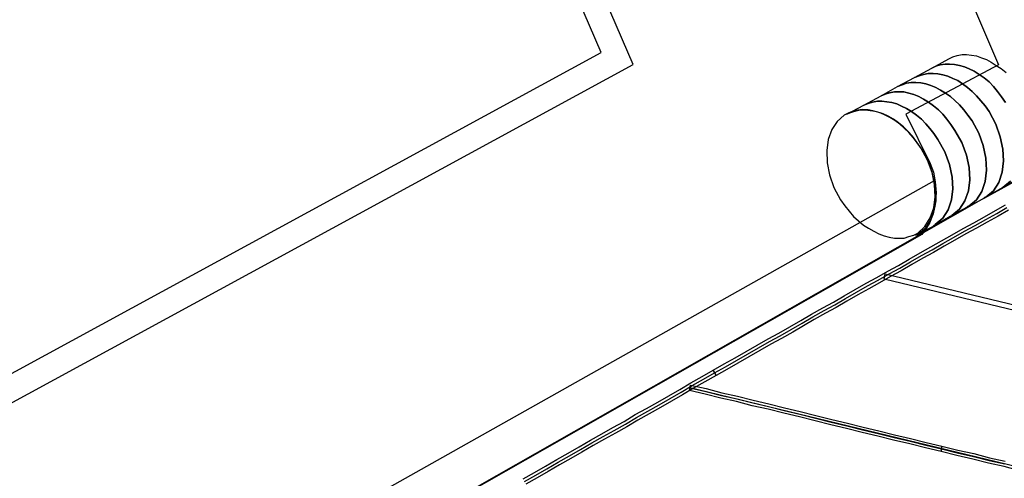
# Model space of a CAD drawing. Extents: x 0 to 414, y 0 to 285.
# Tile 14 of 22: x 166.63 to 175.11, y 142.44 to 146.4. Entities that reach past the tile are written whole.
import ezdxf

# ---------------------------------------------------------------- set-up
doc = ezdxf.new("R2010")
doc.units = 0
doc.header["$MEASUREMENT"] = 0
doc.layers.get('0').update_dxf_attribs({"linetype": 'CONTINUOUS'})

msp = doc.modelspace()

# ---------------------------------------------------------------- linework, layer by layer
at = {"color": 3}
for points in [[(169.9925, 157.8334), (175.0627, 146.0079), (174.2628, 145.5828), (174.4753, 145.1577), (174.5024, 145.0843), (174.5178, 144.9993), (174.5256, 144.9065), (174.5178, 144.8138), (174.4985, 144.7249), (174.4676, 144.6437), (174.4212, 144.5781), (174.3633, 144.5278), (162.6692, 137.877), (162.6692, 137.877)], [(163.6199, 141.498), (171.9131, 146.0118), (168.01, 155.0471), (159.6007, 151.1478), (163.6199, 141.498), (163.6199, 141.498)], [(163.5503, 141.7144), (171.6388, 146.1161), (167.8322, 154.9273), (159.6317, 151.1246), (163.5503, 141.7144), (163.5503, 141.7144)], [(175.1246, 145.6833), (175.0898, 145.7335), (175.055, 145.7799), (175.0202, 145.8224), (174.9816, 145.8611), (174.9391, 145.8959), (174.8966, 145.9268), (174.8541, 145.9538), (174.8115, 145.9731), (174.769, 145.9925), (174.7265, 146.0041), (174.684, 146.0118), (174.6415, 146.0157), (174.6029, 146.0157), (174.5604, 146.0079), (174.5217, 145.9963), (174.4869, 145.9809), (174.6338, 146.062), (174.6686, 146.0775), (174.7072, 146.0891), (174.7497, 146.0968), (174.7884, 146.0968), (174.8309, 146.0929), (174.8734, 146.0852), (174.9159, 146.0698), (174.9584, 146.0543), (175.0009, 146.0311), (175.0434, 146.0041), (175.0859, 145.977), (175.1284, 145.9422)], [(174.9352, 144.8563), (174.9391, 144.8602), (174.9429, 144.864), (174.9507, 144.864), (174.9545, 144.8679), (175.0202, 144.922), (175.0666, 144.9954), (175.0937, 145.0843), (175.1053, 145.1809), (175.1014, 145.2814), (175.0782, 145.3896), (175.0396, 145.4978), (174.9816, 145.606), (174.9468, 145.6563), (174.912, 145.6988), (174.8734, 145.7413), (174.8347, 145.7799), (174.7961, 145.8147), (174.7536, 145.8456), (174.7111, 145.8727), (174.6686, 145.892), (174.6261, 145.9113), (174.5835, 145.9229), (174.541, 145.9306), (174.4985, 145.9345), (174.456, 145.9345), (174.4174, 145.9268), (174.3787, 145.9152), (174.3401, 145.8997), (174.4869, 145.9809), (174.5217, 145.9963), (174.5604, 146.0079), (174.6029, 146.0157), (174.6415, 146.0157), (174.684, 146.0118), (174.7265, 146.0041), (174.769, 145.9925), (174.8115, 145.9731), (174.8541, 145.9538), (174.8966, 145.9268), (174.9391, 145.8959), (174.9816, 145.8611), (175.0202, 145.8224), (175.055, 145.7799), (175.0898, 145.7335), (175.1246, 145.6833)], [(174.7884, 144.779), (174.7922, 144.7829), (174.7961, 144.7867), (174.8038, 144.7867), (174.8077, 144.7906), (174.8734, 144.8447), (174.9198, 144.9181), (174.9468, 145.0032), (174.9584, 145.0998), (174.9545, 145.2041), (174.9313, 145.3123), (174.8927, 145.4205), (174.8347, 145.5249), (174.8, 145.5751), (174.7652, 145.6215), (174.7265, 145.664), (174.6879, 145.7026), (174.6492, 145.7374), (174.6067, 145.7645), (174.5642, 145.7915), (174.5217, 145.8147), (174.4792, 145.8302), (174.4367, 145.8456), (174.3942, 145.8533), (174.3517, 145.8572), (174.3092, 145.8572), (174.2705, 145.8495), (174.2319, 145.8379), (174.1932, 145.8224), (174.3401, 145.8997), (174.3787, 145.9152), (174.4174, 145.9268), (174.456, 145.9345), (174.4985, 145.9345), (174.541, 145.9306), (174.5835, 145.9229), (174.6261, 145.9113), (174.6686, 145.892), (174.7111, 145.8727), (174.7536, 145.8456), (174.7961, 145.8147), (174.8347, 145.7799), (174.8734, 145.7413), (174.912, 145.6988), (174.9468, 145.6563), (174.9816, 145.606), (175.0396, 145.4978), (175.0782, 145.3896), (175.1014, 145.2814), (175.1053, 145.1809), (175.0937, 145.0843), (175.0666, 144.9954), (175.0202, 144.922), (174.9545, 144.8679), (174.9507, 144.864), (174.9429, 144.864), (174.9391, 144.8602), (174.9352, 144.8563), (174.7884, 144.779), (174.7884, 144.779)], [(174.6454, 144.7017), (174.6492, 144.7056), (174.6531, 144.7056), (174.657, 144.7056), (174.6608, 144.7094), (174.7265, 144.7635), (174.7729, 144.837), (174.8038, 144.922), (174.8154, 145.0186), (174.8115, 145.123), (174.7884, 145.2312), (174.7459, 145.3394), (174.6879, 145.4437), (174.6531, 145.4939), (174.6183, 145.5403), (174.5835, 145.5828), (174.5449, 145.6215), (174.5024, 145.6563), (174.4599, 145.6872), (174.4174, 145.7142), (174.3749, 145.7374), (174.3323, 145.7529), (174.2898, 145.7645), (174.2473, 145.7761), (174.2048, 145.7761), (174.1662, 145.7761), (174.1237, 145.7683), (174.085, 145.7567), (174.0502, 145.7413), (174.1932, 145.8224), (174.2319, 145.8379), (174.2705, 145.8495), (174.3092, 145.8572), (174.3517, 145.8572), (174.3942, 145.8533), (174.4367, 145.8456), (174.4792, 145.8302), (174.5217, 145.8147), (174.5642, 145.7915), (174.6067, 145.7645), (174.6492, 145.7374), (174.6879, 145.7026), (174.7265, 145.664), (174.7652, 145.6215), (174.8, 145.5751), (174.8347, 145.5249), (174.8927, 145.4205), (174.9313, 145.3123), (174.9545, 145.2041), (174.9584, 145.0998), (174.9468, 145.0032), (174.9198, 144.9181), (174.8734, 144.8447), (174.8077, 144.7906), (174.8038, 144.7867), (174.7961, 144.7867), (174.7922, 144.7829), (174.7884, 144.779), (174.6454, 144.7017), (174.6454, 144.7017)], [(174.4985, 144.6167), (174.5024, 144.6206), (174.5062, 144.6244), (174.514, 144.6283), (174.5178, 144.6322), (174.5835, 144.6863), (174.6299, 144.7597), (174.657, 144.8447), (174.6686, 144.9413), (174.6647, 145.0418), (174.6415, 145.15), (174.599, 145.2582), (174.541, 145.3664), (174.5062, 145.4167), (174.4715, 145.4592), (174.4367, 145.5017), (174.398, 145.5403), (174.3555, 145.5751), (174.313, 145.606), (174.2705, 145.6331), (174.228, 145.6524), (174.1855, 145.6717), (174.143, 145.6833), (174.1005, 145.691), (174.058, 145.6949), (174.0193, 145.6949), (173.9768, 145.6872), (173.9382, 145.6756), (173.9034, 145.6601), (174.0502, 145.7413), (174.085, 145.7567), (174.1237, 145.7683), (174.1662, 145.7761), (174.2048, 145.7761), (174.2473, 145.7761), (174.2898, 145.7645), (174.3323, 145.7529), (174.3749, 145.7374), (174.4174, 145.7142), (174.4599, 145.6872), (174.5024, 145.6563), (174.5449, 145.6215), (174.5835, 145.5828), (174.6183, 145.5403), (174.6531, 145.4939), (174.6879, 145.4437), (174.7459, 145.3394), (174.7884, 145.2312), (174.8115, 145.123), (174.8154, 145.0186), (174.8038, 144.922), (174.7729, 144.837), (174.7265, 144.7635), (174.6608, 144.7094), (174.657, 144.7056), (174.6531, 144.7056), (174.6492, 144.7056), (174.6454, 144.7017), (174.4985, 144.6167), (174.4985, 144.6167)], [(174.3517, 144.5394), (174.3555, 144.5433), (174.3594, 144.5471), (174.3671, 144.5471), (174.371, 144.551), (174.4367, 144.6051), (174.4831, 144.6785), (174.5101, 144.7635), (174.5217, 144.8602), (174.5178, 144.9645), (174.4947, 145.0727), (174.456, 145.1809), (174.398, 145.2853), (174.3633, 145.3355), (174.3285, 145.3819), (174.2898, 145.4244), (174.2512, 145.463), (174.2125, 145.4978), (174.17, 145.5287), (174.1275, 145.5558), (174.085, 145.5751), (174.0425, 145.5944), (174, 145.606), (173.9575, 145.6137), (173.915, 145.6176), (173.8725, 145.6176), (173.8338, 145.6099), (173.7952, 145.5983), (173.7565, 145.5828), (173.9034, 145.6601), (173.9382, 145.6756), (173.9768, 145.6872), (174.0193, 145.6949), (174.058, 145.6949), (174.1005, 145.691), (174.143, 145.6833), (174.1855, 145.6717), (174.228, 145.6524), (174.2705, 145.6331), (174.313, 145.606), (174.3555, 145.5751), (174.398, 145.5403), (174.4367, 145.5017), (174.4715, 145.4592), (174.5062, 145.4167), (174.541, 145.3664), (174.599, 145.2582), (174.6415, 145.15), (174.6647, 145.0418), (174.6686, 144.9413), (174.657, 144.8447), (174.6299, 144.7597), (174.5835, 144.6863), (174.5178, 144.6322), (174.514, 144.6283), (174.5062, 144.6244), (174.5024, 144.6206), (174.4985, 144.6167), (174.3517, 144.5394), (174.3517, 144.5394)], [(173.7333, 145.5751), (173.6715, 145.521), (173.6251, 145.4514), (173.5942, 145.3664), (173.5826, 145.2698), (173.5865, 145.1655), (173.6058, 145.0611), (173.6445, 144.9529), (173.7024, 144.8447), (173.7372, 144.7945), (173.7759, 144.7481), (173.8145, 144.7017), (173.857, 144.6631), (173.8995, 144.6283), (173.942, 144.6012), (173.9884, 144.5742), (174.0309, 144.551), (174.0773, 144.5355), (174.1198, 144.5239), (174.1662, 144.5162), (174.2087, 144.5162), (174.2512, 144.5162), (174.2898, 144.5278), (174.3323, 144.5394), (174.3671, 144.5587), (174.429, 144.6167), (174.4753, 144.6901), (174.5062, 144.7751), (174.5178, 144.8718), (174.5101, 144.9761), (174.4908, 145.0804), (174.4521, 145.1886), (174.3942, 145.293), (174.3594, 145.3432), (174.3208, 145.3935), (174.2821, 145.436), (174.2435, 145.4746), (174.201, 145.5094), (174.1584, 145.5403), (174.1121, 145.5674), (174.0696, 145.5867), (174.0232, 145.6022), (173.9807, 145.6137), (173.9382, 145.6215), (173.8918, 145.6253), (173.8493, 145.6176), (173.8106, 145.6099), (173.772, 145.5944), (173.7333, 145.5751), (173.7333, 145.5751)], [(161.305, 137.0925), (166.182, 135.8558), (179.8934, 144.0332), (175.368, 145.1036), (161.305, 137.0925), (161.305, 137.0925)], [(162.6615, 137.8692), (162.6885, 137.9852), (162.7001, 138.1011), (162.6924, 138.2248), (162.6615, 138.3446), (174.5101, 145.0109), (174.5178, 144.9568), (174.5217, 144.8988), (174.5217, 144.837), (174.5101, 144.7751), (174.4947, 144.7133), (174.4715, 144.6515), (174.4406, 144.5974), (174.4019, 144.5471), (162.6615, 137.8692), (162.6615, 137.8692)], [(175.1671, 145.007), (175.1014, 144.9529), (175.0975, 144.949), (175.0898, 144.9452), (175.0859, 144.9413), (175.0821, 144.9375), (174.9352, 144.8563), (174.9352, 144.8563)], [(175.2289, 145.0186), (175.0821, 144.9375), (175.0821, 144.9375)], [(175.0821, 144.9375), (175.0859, 144.9413), (175.0898, 144.9452), (175.0975, 144.949), (175.1014, 144.9529), (175.1671, 145.007)], [(175.1478, 144.7558), (175.0589, 144.7056), (174.9661, 144.6515), (174.8734, 144.6012), (174.7806, 144.551), (174.6879, 144.4969), (174.5951, 144.4467), (174.5024, 144.3926), (174.4096, 144.3423), (174.3169, 144.2882), (174.2241, 144.2341), (174.1314, 144.1839), (174.0386, 144.1298), (173.9459, 144.0795), (173.8493, 144.0254), (173.7565, 143.9713), (173.6638, 143.9172), (173.571, 143.867), (173.4744, 143.8129), (173.3817, 143.7588), (173.2889, 143.7047), (173.1923, 143.6506), (173.0996, 143.6003), (173.0068, 143.5462), (172.9102, 143.4921), (172.8174, 143.438), (172.7208, 143.3839), (172.6281, 143.3298), (172.6049, 143.3762), (172.6976, 143.4303), (172.7943, 143.4844), (172.887, 143.5385), (172.9836, 143.5926), (173.0764, 143.6467), (173.1691, 143.6969), (173.2657, 143.751), (173.3585, 143.8051), (173.4512, 143.8592), (173.5478, 143.9134), (173.6406, 143.9636), (173.7333, 144.0177), (173.8261, 144.0718), (173.9227, 144.1259), (174.0155, 144.1761), (174.1082, 144.2302), (174.201, 144.2805), (174.2937, 144.3346), (174.3864, 144.3887), (174.4792, 144.4389), (174.5719, 144.493), (174.6647, 144.5433), (174.7574, 144.5974), (174.8502, 144.6476), (174.9429, 144.6979), (175.0357, 144.752), (175.1246, 144.8022)], [(170.9779, 142.4178), (171.0745, 142.4719), (171.1712, 142.526), (171.2678, 142.584), (171.3644, 142.6381), (171.461, 142.6922), (171.5576, 142.7501), (171.6542, 142.8042), (171.7508, 142.8583), (171.8475, 142.9124), (171.9441, 142.9704), (172.0407, 143.0245), (172.1373, 143.0786), (172.2339, 143.1327), (172.3267, 143.1868), (172.4233, 143.2448), (172.5199, 143.2989), (172.6165, 143.353), (172.7092, 143.4071), (172.8059, 143.4612), (172.8986, 143.5153), (172.9952, 143.5694), (173.088, 143.6235), (173.1807, 143.6738), (173.2773, 143.7279), (173.3701, 143.782), (173.4628, 143.8361), (173.5594, 143.8902), (173.6522, 143.9404), (173.7449, 143.9945), (173.8377, 144.0486), (173.9343, 144.1027), (174.027, 144.153), (174.1198, 144.2071), (174.2125, 144.2573), (174.3053, 144.3114), (174.398, 144.3655), (174.4908, 144.4157), (174.5835, 144.4698), (174.6763, 144.5201), (174.769, 144.5742), (174.8618, 144.6244), (174.9545, 144.6747), (175.0473, 144.7288), (175.1362, 144.779)], [(178.394, 143.1482), (178.3901, 143.125), (174.0773, 144.1607), (174.085, 144.2071), (178.3978, 143.1714), (178.394, 143.1482), (178.394, 143.1482)], [(170.9663, 142.441), (171.063, 142.4951), (171.1596, 142.5492), (171.2562, 142.6071), (171.3528, 142.6612), (171.4494, 142.7153), (171.546, 142.7733), (171.6426, 142.8274), (171.7392, 142.8815), (171.8359, 142.9356), (171.9325, 142.9936), (172.0291, 143.0477), (172.1257, 143.1018), (172.2223, 143.1559), (172.3151, 143.21), (172.4117, 143.268), (172.5083, 143.3221), (172.6049, 143.3762), (172.6049, 143.3762), (172.6281, 143.3298)], [(172.6281, 143.3298), (172.6281, 143.3298), (172.5315, 143.2757), (172.4349, 143.2216), (172.3382, 143.1636), (172.2455, 143.1095), (172.1489, 143.0554), (172.0523, 143.0013), (171.9557, 142.9472), (171.859, 142.8893), (171.7624, 142.8351), (171.6658, 142.781), (171.5692, 142.7269), (171.4726, 142.669), (171.376, 142.6149), (171.2794, 142.5608), (171.1828, 142.5028), (171.0861, 142.4487), (170.9895, 142.3946)], [(174.5681, 142.6767), (174.5681, 142.6767), (174.4328, 142.7076), (174.2976, 142.7424), (174.1584, 142.7733), (174.0232, 142.8081), (173.8879, 142.839), (173.7527, 142.8738), (173.6174, 142.9047), (173.4821, 142.9395), (173.3469, 142.9743), (173.2116, 143.0052), (173.0764, 143.04), (172.9411, 143.0709), (172.8059, 143.1057), (172.6706, 143.1366), (172.5353, 143.1714), (172.4001, 143.2023), (172.4078, 143.2487), (172.5431, 143.2177), (172.6783, 143.183), (172.8136, 143.152), (172.9488, 143.1173), (173.0841, 143.0863), (173.2194, 143.0516), (173.3546, 143.0206), (173.4899, 142.9859), (173.6251, 142.9511), (173.7604, 142.9202), (173.8957, 142.8854), (174.0309, 142.8545), (174.1662, 142.8197), (174.3053, 142.7888), (174.4406, 142.754), (174.5758, 142.7231), (174.5758, 142.7231), (174.5681, 142.6767)], [(172.4039, 143.2255), (172.5392, 143.1945), (172.6745, 143.1598), (172.8097, 143.1289), (172.945, 143.0941), (173.0802, 143.0632), (173.2155, 143.0284), (173.3508, 142.9975), (173.486, 142.9627), (173.6213, 142.9279), (173.7565, 142.897), (173.8918, 142.8622), (174.027, 142.8313), (174.1623, 142.7965), (174.3014, 142.7656), (174.4367, 142.7308), (174.5719, 142.6999), (174.7072, 142.6651), (174.8463, 142.6342), (174.9816, 142.5994), (175.1168, 142.5685)], [(176.7554, 142.1743), (172.4039, 143.2255), (172.4039, 143.2255)], [(175.2482, 142.5105), (175.113, 142.5453), (174.9777, 142.5762), (174.8425, 142.611), (174.7033, 142.6419), (174.5681, 142.6767), (174.5758, 142.7231), (174.7111, 142.6883), (174.8502, 142.6574), (174.9855, 142.6226), (175.1207, 142.5917)]]:
    msp.add_lwpolyline(points, dxfattribs=at)

doc.saveas('drawing.dxf')
